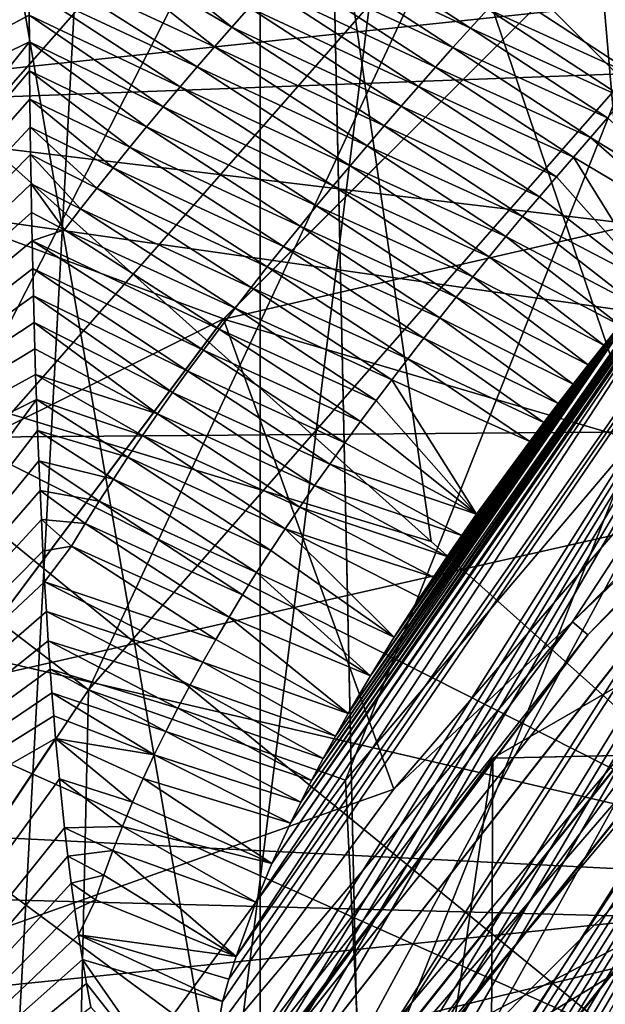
# Model space of a CAD drawing. Header units: metres. Extents: x -25 to 25, y -125 to 22.
# Tile 170 of 256: x -8.67 to -7.65, y 6.01 to 7.72. Entities that reach past the tile are written whole.
import ezdxf

# ---------------------------------------------------------------- set-up
doc = ezdxf.new("R2010")
doc.units = ezdxf.units.M
doc.layers.add('solid_500465', color=7, linetype='CONTINUOUS')

msp = doc.modelspace()

# ---------------------------------------------------------------- linework, layer by layer
at = {"layer": 'solid_500465'}
for points in [[(-8.249394, 13.708605), (-6.716976, 14.521733), (-7.962317, 0.502734)], [(-6.716976, 14.521733), (-7.837097, 1.493303), (-7.962317, 0.502734)], [(-6.716976, 14.521733), (-7.587209, 2.467131), (-7.837097, 1.493303)], [(-9.563725, 7.246791, 3.5), (-8.650029, 8.316728, 3.5), (-9.686074, 14.435074, 3.5)], [(-9.681293, -12.738502), (-9.681293, 12.738502), (-8.249394, 13.708605)], [(-8.249394, -13.708605), (-9.681293, -12.738502), (-8.249394, 13.708605)], [(-8.249394, -13.708605), (-8.249394, 13.708605), (-7.962317, 0.502734)], [(-7.823141, 7.775918, 3.761097), (-7.585887, 7.620748, 3.956234), (-4.329889, 12.656984, 3.946384)], [(-6.797358, 10.431823, 45), (-7.817688, 9.685157, 45), (-7.560942, 6.695974, 45)], [(-7.845057, 6.44031, 68.124725), (-1.654943, 10.014174, 68.124725), (-1.654943, 10.014174, 60.357105)], [(-7.845057, 6.44031, 68.124725), (-1.654943, 10.014174, 60.357105), (-7.845057, 6.44031, 60.357105)], [(-2.48787, 9.533283, 60.059658), (-7.845057, 6.44031, 60.357105), (-1.654943, 10.014174, 60.357105)], [(-7.067791, 6.889064, 68.286705), (-1.654943, 10.014174, 68.124725), (-7.845057, 6.44031, 68.124725)], [(-7.817688, 9.685157, 45), (-8.836264, 8.756867, 45), (-8.310891, 5.738495, 45)], [(-7.817688, 9.685157, 45), (-8.310891, 5.738495, 45), (-7.560942, 6.695974, 45)], [(-7.012894, 6.920759, 60.059891), (-7.845057, 6.44031, 60.357105), (-2.48787, 9.533283, 60.059658)], [(-8.264836, 8.976912, 94.245209), (-10.189615, 8.821753, 94.046913), (-8.770614, 7.550407, 94.364868)], [(-8.264836, 8.976912, 94.245209), (-8.770614, 7.550407, 94.364868), (-7.952155, 6.817183, 94.527313)], [(-8.264836, 8.976912, 94.245209), (-7.952155, 6.817183, 94.527313), (-7.346478, 6.274583, 94.63765)], [(-6.32228, 6.303212, 94.723907), (-8.264836, 8.976912, 94.245209), (-7.346478, 6.274583, 94.63765)], [(-4.043437, 7.968793, 94.722893), (-8.264836, 8.976912, 94.245209), (-6.32228, 6.303212, 94.723907)], [(-7.915051, 7.915051, 83.106483), (-6.814216, 8.880459, 83.106483), (-7.618665, 7.618665, 83.250923)], [(-8.190596, 8.769879, 47), (-9.308294, 7.573136, 47), (-7.202996, 8.313547, 47)], [(-9.308294, 7.573136, 45), (-9.308294, 7.573136, 47), (-8.190596, 8.769879, 47)], [(-8.190596, 8.769879, 45), (-9.308294, 7.573136, 45), (-8.190596, 8.769879, 47)], [(-4.864334, 8.043522, 45), (-9.308294, 7.573136, 45), (-8.190596, 8.769879, 45)], [(-8.836264, 8.756867, 45), (-8.94376, 4.692109, 45), (-8.310891, 5.738495, 45)], [(-8.682837, 8.682837, 81.773636), (-8.575216, 8.575216, 82.190041), (-9.621145, 7.382564, 82.190041)], [(-9.621145, 7.382564, 82.190041), (-8.575216, 8.575216, 82.190041), (-9.430586, 7.236343, 82.562675)], [(-8.575216, 8.575216, 82.190041), (-8.405374, 8.405374, 82.562675), (-9.430586, 7.236343, 82.562675)], [(-9.430586, 7.236343, 82.562675), (-8.405374, 8.405374, 82.562675), (-9.17958, 7.043739, 82.873245)], [(-8.405374, 8.405374, 82.562675), (-8.181655, 8.181654, 82.873245), (-9.17958, 7.043739, 82.873245)], [(-8.650623, 8.258298, 3.50032), (-8.650029, 8.316728, 3.5), (-9.563725, 7.246791, 3.5)], [(-9.456983, 8.084173, 32.752361), (-4.355293, 8.30193, 32.885952), (-5.323734, 7.71586, 32.860592)], [(-9.308294, 7.573136, 47), (-8.312812, 7.203871, 47), (-7.202996, 8.313547, 47)], [(-7.203468, 8.313246, 53.009251), (-8.313246, 7.203468, 53.009251), (-6.974238, 7.511491, 53.442265)], [(-8.312812, 7.203871, 47), (-8.313246, 7.203468, 53.009251), (-7.203468, 8.313246, 53.009251)], [(-7.202996, 8.313547, 47), (-8.312812, 7.203871, 47), (-7.203468, 8.313246, 53.009251)], [(-8.65106, 8.200789, 3.501258), (-8.650623, 8.258298, 3.50032), (-9.563725, 7.246791, 3.5)], [(-8.651359, 8.144203, 3.502784), (-8.65106, 8.200789, 3.501258), (-9.563725, 7.246791, 3.5)], [(-9.17958, 7.043739, 82.873245), (-8.181655, 8.181654, 82.873245), (-8.880459, 6.814216, 83.106483)], [(-8.181655, 8.181654, 82.873245), (-7.915051, 7.915051, 83.106483), (-8.880459, 6.814216, 83.106483)], [(-8.651538, 8.088543, 3.504866), (-8.651359, 8.144203, 3.502784), (-9.563725, 7.246791, 3.5)], [(-9.904326, 7.544961, 32.740646), (-9.456983, 8.084173, 32.752361), (-5.323734, 7.71586, 32.860592)], [(-8.651615, 8.033809, 3.507473), (-8.651538, 8.088543, 3.504866), (-9.563725, 7.246791, 3.5)], [(-4.864334, 8.043522, 45), (-6.061718, 7.184397, 45), (-9.308294, 7.573136, 45)], [(-8.651619, 7.98002, 3.510574), (-8.651615, 8.033809, 3.507473), (-9.563725, 7.246791, 3.5)], [(-8.651588, 7.927214, 3.514133), (-8.651619, 7.98002, 3.510574), (-9.563725, 7.246791, 3.5)], [(-8.354679, 5.761317, 4.32345), (-8.354318, 5.724956, 4.346213), (-6.985594, 7.964842, 4.282071)], [(-8.353404, 5.797375, 4.302856), (-8.354679, 5.761317, 4.32345), (-6.985594, 7.964842, 4.282071)], [(-8.354318, 5.724956, 4.346213), (-8.352133, 5.689579, 4.370653), (-6.985594, 7.964842, 4.282071)], [(-8.315067, 6.017425, 4.210479), (-8.353404, 5.797375, 4.302856), (-6.985594, 7.964842, 4.282071)], [(-8.352133, 5.689579, 4.370653), (-8.347909, 5.655534, 4.396883), (-6.985594, 7.964842, 4.282071)], [(-8.347909, 5.655534, 4.396883), (-8.341982, 5.623248, 4.424391), (-6.985594, 7.964842, 4.282071)], [(-8.341982, 5.623248, 4.424391), (-8.305475, 5.522134, 4.536471), (-6.985594, 7.964842, 4.282071)], [(-8.303867, 6.05629, 4.198592), (-8.315067, 6.017425, 4.210479), (-6.985594, 7.964842, 4.282071)], [(-8.305475, 5.522134, 4.536471), (-6.849393, 7.771186, 4.599746), (-6.985594, 7.964842, 4.282071)], [(-8.291224, 6.096097, 4.187498), (-8.303867, 6.05629, 4.198592), (-6.985594, 7.964842, 4.282071)], [(-8.291224, 6.096097, 4.187498), (-6.985594, 7.964842, 4.282071), (-7.380831, 7.486828, 4.196004)], [(-8.651508, 7.875339, 3.518125), (-8.651588, 7.927214, 3.514133), (-9.563725, 7.246791, 3.5)], [(-8.880459, 6.814216, 83.106483), (-7.915051, 7.915051, 83.106483), (-8.547921, 6.559051, 83.250923)], [(-8.298844, 7.711177, 3.602469), (-8.556861, 7.918261, 3.524122), (-8.588534, 7.882498, 3.523846)], [(-8.298844, 7.711177, 3.602469), (-8.268711, 7.745354, 3.604048), (-8.556861, 7.918261, 3.524122)], [(-7.915051, 7.915051, 83.106483), (-7.618665, 7.618665, 83.250923), (-8.547921, 6.559051, 83.250923)], [(-8.651368, 7.82682, 3.522305), (-8.651508, 7.875339, 3.518125), (-9.563725, 7.246791, 3.5)], [(-8.328811, 7.676829, 3.601077), (-8.588534, 7.882498, 3.523846), (-8.651368, 7.82682, 3.522305)], [(-8.328811, 7.676829, 3.601077), (-8.298844, 7.711177, 3.602469), (-8.588534, 7.882498, 3.523846)], [(-7.884018, 7.709085, 3.753154), (-8.146682, 7.880456, 3.612235), (-8.177397, 7.846912, 3.609908)], [(-7.884018, 7.709085, 3.753154), (-7.853633, 7.742576, 3.757023), (-8.146682, 7.880456, 3.612235)], [(-7.914288, 7.675445, 3.749492), (-8.177397, 7.846912, 3.609908), (-8.207979, 7.813217, 3.607768)], [(-7.914288, 7.675445, 3.749492), (-7.884018, 7.709085, 3.753154), (-8.177397, 7.846912, 3.609908)], [(-8.651145, 7.779041, 3.526844), (-8.651368, 7.82682, 3.522305), (-9.563725, 7.246791, 3.5)], [(-8.3586, 7.642304, 3.599874), (-8.651368, 7.82682, 3.522305), (-8.651145, 7.779041, 3.526844)], [(-8.3586, 7.642304, 3.599874), (-8.328811, 7.676829, 3.601077), (-8.651368, 7.82682, 3.522305)], [(-7.944433, 7.64165, 3.746038), (-8.207979, 7.813217, 3.607768), (-8.23842, 7.779366, 3.605815)], [(-7.944433, 7.64165, 3.746038), (-7.914288, 7.675445, 3.749492), (-8.207979, 7.813217, 3.607768)], [(-8.650823, 7.731955, 3.53173), (-8.651145, 7.779041, 3.526844), (-9.563725, 7.246791, 3.5)], [(-8.388203, 7.607595, 3.598858), (-8.651145, 7.779041, 3.526844), (-8.650823, 7.731955, 3.53173)], [(-8.388203, 7.607595, 3.598858), (-8.3586, 7.642304, 3.599874), (-8.651145, 7.779041, 3.526844)], [(-8.305475, 5.522134, 4.536471), (-8.264472, 5.466255, 4.630744), (-6.849393, 7.771186, 4.599746)], [(-7.974446, 7.607698, 3.742793), (-8.23842, 7.779366, 3.605815), (-8.268711, 7.745354, 3.604048)], [(-8.264472, 5.466255, 4.630744), (-8.246707, 5.45037, 4.667427), (-6.849393, 7.771186, 4.599746)], [(-8.246707, 5.45037, 4.667427), (-8.226792, 5.436005, 4.70718), (-6.849393, 7.771186, 4.599746)], [(-7.974446, 7.607698, 3.742793), (-7.944433, 7.64165, 3.746038), (-8.23842, 7.779366, 3.605815)], [(-8.226792, 5.436005, 4.70718), (-8.204576, 5.4244, 4.749432), (-6.849393, 7.771186, 4.599746)], [(-8.204576, 5.4244, 4.749432), (-8.160493, 5.41094, 4.82949), (-6.849393, 7.771186, 4.599746)], [(-8.160493, 5.41094, 4.82949), (-6.71395, 7.614565, 4.962439), (-6.849393, 7.771186, 4.599746)], [(-7.853633, 7.742576, 3.757023), (-7.585887, 7.620748, 3.956234), (-7.823141, 7.775918, 3.761097)], [(-8.004318, 7.573585, 3.739759), (-8.268711, 7.745354, 3.604048), (-8.298844, 7.711177, 3.602469)], [(-8.004318, 7.573585, 3.739759), (-7.974446, 7.607698, 3.742793), (-8.268711, 7.745354, 3.604048)], [(-7.615821, 7.587078, 3.950826), (-7.853633, 7.742576, 3.757023), (-7.884018, 7.709085, 3.753154)], [(-7.615821, 7.587078, 3.950826), (-7.585887, 7.620748, 3.956234), (-7.853633, 7.742576, 3.757023)], [(-8.650449, 7.685612, 3.536936), (-8.650823, 7.731955, 3.53173), (-9.563725, 7.246791, 3.5)], [(-8.41761, 7.572697, 3.598031), (-8.650823, 7.731955, 3.53173), (-8.650449, 7.685612, 3.536936)], [(-8.41761, 7.572697, 3.598031), (-8.388203, 7.607595, 3.598858), (-8.650823, 7.731955, 3.53173)], [(-9.904326, 7.544961, 32.740646), (-5.323734, 7.71586, 32.860592), (-6.215437, 7.018474, 32.837242)], [(-8.034039, 7.539307, 3.736937), (-8.298844, 7.711177, 3.602469), (-8.328811, 7.676829, 3.601077)], [(-8.034039, 7.539307, 3.736937), (-8.004318, 7.573585, 3.739759), (-8.298844, 7.711177, 3.602469)], [(-7.645662, 7.553257, 3.945643), (-7.884018, 7.709085, 3.753154), (-7.914288, 7.675445, 3.749492)], [(-7.645662, 7.553257, 3.945643), (-7.615821, 7.587078, 3.950826), (-7.884018, 7.709085, 3.753154)], [(-7.706255, 6.677508, 53.486858), (-6.677508, 7.706255, 53.486858), (-7.516644, 6.968684, 53.442265)], [(-6.654735, 7.679974, 53.547066), (-6.677508, 7.706255, 53.486858), (-7.706255, 6.677508, 53.486858)], [(-9.47576, 6.64869, 3.536217), (-8.650449, 7.685612, 3.536936), (-9.563725, 7.246791, 3.5)], [(-8.649997, 7.635363, 3.543023), (-8.650449, 7.685612, 3.536936), (-9.47576, 6.64869, 3.536217)], [(-8.446811, 7.537603, 3.597394), (-8.650449, 7.685612, 3.536936), (-8.649997, 7.635363, 3.543023)], [(-8.446811, 7.537603, 3.597394), (-8.41761, 7.572697, 3.598031), (-8.650449, 7.685612, 3.536936)], [(-8.063601, 7.504858, 3.734329), (-8.328811, 7.676829, 3.601077), (-8.3586, 7.642304, 3.599874)], [(-8.063601, 7.504858, 3.734329), (-8.034039, 7.539307, 3.736937), (-8.328811, 7.676829, 3.601077)], [(-7.675399, 7.51928, 3.940688), (-7.914288, 7.675445, 3.749492), (-7.944433, 7.64165, 3.746038)], [(-7.675399, 7.51928, 3.940688), (-7.645662, 7.553257, 3.945643), (-7.914288, 7.675445, 3.749492)], [(-7.679974, 6.654735, 53.547066), (-6.654735, 7.679974, 53.547066), (-7.706255, 6.677508, 53.486858)], [(-7.679974, 6.654735, 53.547066), (-7.443311, 6.900697, 53.615471), (-6.654735, 7.679974, 53.547066)], [(-8.649486, 7.585996, 3.549455), (-8.649997, 7.635363, 3.543023), (-9.47576, 6.64869, 3.536217)], [(-8.475792, 7.502305, 3.596948), (-8.649997, 7.635363, 3.543023), (-8.649486, 7.585996, 3.549455)], [(-8.475792, 7.502305, 3.596948), (-8.446811, 7.537603, 3.597394), (-8.649997, 7.635363, 3.543023)], [(-8.092991, 7.470233, 3.731939), (-8.3586, 7.642304, 3.599874), (-8.388203, 7.607595, 3.598858)], [(-8.092991, 7.470233, 3.731939), (-8.063601, 7.504858, 3.734329), (-8.3586, 7.642304, 3.599874)], [(-7.705025, 7.485147, 3.935962), (-7.944433, 7.64165, 3.746038), (-7.974446, 7.607698, 3.742793)], [(-7.705025, 7.485147, 3.935962), (-7.675399, 7.51928, 3.940688), (-7.944433, 7.64165, 3.746038)], [(-8.547921, 6.559051, 83.250923), (-7.618665, 7.618665, 83.250923), (-8.100858, 6.402357, 83.299477)], [(-7.618665, 7.618665, 83.250923), (-7.593395, 7.000593, 83.299477), (-8.100858, 6.402357, 83.299477)], [(-8.122199, 7.435428, 3.729768), (-8.388203, 7.607595, 3.598858), (-8.41761, 7.572697, 3.598031)], [(-8.122199, 7.435428, 3.729768), (-8.092991, 7.470233, 3.731939), (-8.388203, 7.607595, 3.598858)], [(-8.160493, 5.41094, 4.82949), (-8.13992, 5.408568, 4.865188), (-6.71395, 7.614565, 4.962439)], [(-8.13992, 5.408568, 4.865188), (-8.118339, 5.408184, 4.901854), (-6.71395, 7.614565, 4.962439)], [(-8.118339, 5.408184, 4.901854), (-8.095954, 5.409924, 4.939043), (-6.71395, 7.614565, 4.962439)], [(-8.095954, 5.409924, 4.939043), (-8.072884, 5.413922, 4.976398), (-6.71395, 7.614565, 4.962439)], [(-8.072884, 5.413922, 4.976398), (-8.048999, 5.420129, 5.014198), (-6.71395, 7.614565, 4.962439)], [(-8.048999, 5.420129, 5.014198), (-8.024573, 5.428453, 5.05201), (-6.71395, 7.614565, 4.962439)], [(-8.024573, 5.428453, 5.05201), (-7.99987, 5.43881, 5.089343), (-6.71395, 7.614565, 4.962439)], [(-7.73453, 7.450855, 3.931469), (-7.974446, 7.607698, 3.742793), (-8.004318, 7.573585, 3.739759)], [(-7.99987, 5.43881, 5.089343), (-7.974788, 5.451203, 5.1263), (-6.71395, 7.614565, 4.962439)], [(-7.974788, 5.451203, 5.1263), (-7.949279, 5.465596, 5.162936), (-6.71395, 7.614565, 4.962439)], [(-7.73453, 7.450855, 3.931469), (-7.705025, 7.485147, 3.935962), (-7.974446, 7.607698, 3.742793)], [(-7.949279, 5.465596, 5.162936), (-6.611784, 7.477156, 5.346722), (-6.71395, 7.614565, 4.962439)], [(-8.648894, 7.537469, 3.556217), (-8.649486, 7.585996, 3.549455), (-9.47576, 6.64869, 3.536217)], [(-8.504542, 7.466795, 3.596695), (-8.649486, 7.585996, 3.549455), (-8.648894, 7.537469, 3.556217)], [(-8.504542, 7.466795, 3.596695), (-8.475792, 7.502305, 3.596948), (-8.649486, 7.585996, 3.549455)], [(-9.308294, 7.573136, 47), (-10.252693, 6.235343, 47), (-8.312812, 7.203871, 47)], [(-6.061718, 7.184397, 45), (-10.252693, 6.235343, 45), (-9.308294, 7.573136, 45)], [(-8.151217, 7.400436, 3.727818), (-8.41761, 7.572697, 3.598031), (-8.446811, 7.537603, 3.597394)], [(-8.151217, 7.400436, 3.727818), (-8.122199, 7.435428, 3.729768), (-8.41761, 7.572697, 3.598031)], [(-7.763905, 7.4164, 3.927213), (-8.004318, 7.573585, 3.739759), (-8.034039, 7.539307, 3.736937)], [(-7.763905, 7.4164, 3.927213), (-7.73453, 7.450855, 3.931469), (-8.004318, 7.573585, 3.739759)], [(-7.952155, 6.817183, 94.527313), (-8.770614, 7.550407, 94.364868), (-9.116323, 7.169643, 94.36972)], [(-7.675399, 7.51928, 3.940688), (-7.4637, 7.389248, 4.177742), (-7.645662, 7.553257, 3.945643)], [(-10.322961, 6.985881, 32.729683), (-9.904326, 7.544961, 32.740646), (-6.215437, 7.018474, 32.837242)], [(-8.648201, 7.489744, 3.5633), (-8.648894, 7.537469, 3.556217), (-9.47576, 6.64869, 3.536217)], [(-8.533049, 7.431066, 3.596636), (-8.648894, 7.537469, 3.556217), (-8.648201, 7.489744, 3.5633)], [(-8.533049, 7.431066, 3.596636), (-8.504542, 7.466795, 3.596695), (-8.648894, 7.537469, 3.556217)], [(-8.180029, 7.365252, 3.726093), (-8.446811, 7.537603, 3.597394), (-8.475792, 7.502305, 3.596948)], [(-8.180029, 7.365252, 3.726093), (-8.151217, 7.400436, 3.727818), (-8.446811, 7.537603, 3.597394)], [(-7.793139, 7.38178, 3.923196), (-8.034039, 7.539307, 3.736937), (-8.063601, 7.504858, 3.734329)], [(-7.793139, 7.38178, 3.923196), (-7.763905, 7.4164, 3.927213), (-8.034039, 7.539307, 3.736937)], [(-7.705025, 7.485147, 3.935962), (-7.490389, 7.357391, 4.172242), (-7.675399, 7.51928, 3.940688)], [(-7.675399, 7.51928, 3.940688), (-7.490389, 7.357391, 4.172242), (-7.4637, 7.389248, 4.177742)], [(-8.208624, 7.329868, 3.724597), (-8.475792, 7.502305, 3.596948), (-8.504542, 7.466795, 3.596695)], [(-8.208624, 7.329868, 3.724597), (-8.180029, 7.365252, 3.726093), (-8.475792, 7.502305, 3.596948)], [(-8.313246, 7.203468, 53.009251), (-7.516644, 6.968684, 53.442265), (-6.974238, 7.511491, 53.442265)], [(-7.822221, 7.34699, 3.919424), (-8.063601, 7.504858, 3.734329), (-8.092991, 7.470233, 3.731939)], [(-7.822221, 7.34699, 3.919424), (-7.793139, 7.38178, 3.923196), (-8.063601, 7.504858, 3.734329)], [(-8.647366, 7.438694, 3.571347), (-8.648201, 7.489744, 3.5633), (-9.47576, 6.64869, 3.536217)], [(-8.561297, 7.39511, 3.596772), (-8.648201, 7.489744, 3.5633), (-8.647366, 7.438694, 3.571347)], [(-8.561297, 7.39511, 3.596772), (-8.533049, 7.431066, 3.596636), (-8.648201, 7.489744, 3.5633)], [(-8.256786, 6.190482, 4.165156), (-8.291224, 6.096097, 4.187498), (-7.380831, 7.486828, 4.196004)], [(-8.22883, 6.25746, 4.152321), (-8.256786, 6.190482, 4.165156), (-7.380831, 7.486828, 4.196004)], [(-7.408917, 7.453967, 4.18962), (-8.22883, 6.25746, 4.152321), (-7.380831, 7.486828, 4.196004)], [(-7.73453, 7.450855, 3.931469), (-7.567555, 7.263875, 4.157477), (-7.705025, 7.485147, 3.935962)], [(-7.705025, 7.485147, 3.935962), (-7.567555, 7.263875, 4.157477), (-7.490389, 7.357391, 4.172242)], [(-8.236988, 7.294279, 3.723334), (-8.504542, 7.466795, 3.596695), (-8.533049, 7.431066, 3.596636)], [(-8.236988, 7.294279, 3.723334), (-8.208624, 7.329868, 3.724597), (-8.504542, 7.466795, 3.596695)], [(-7.851141, 7.312026, 3.9159), (-8.092991, 7.470233, 3.731939), (-8.122199, 7.435428, 3.729768)], [(-7.851141, 7.312026, 3.9159), (-7.822221, 7.34699, 3.919424), (-8.092991, 7.470233, 3.731939)], [(-7.949279, 5.465596, 5.162936), (-7.923346, 5.481934, 5.19923), (-6.611784, 7.477156, 5.346722)], [(-7.923346, 5.481934, 5.19923), (-7.831457, 5.552019, 5.320106), (-6.611784, 7.477156, 5.346722)], [(-7.831457, 5.552019, 5.320106), (-7.808734, 5.571908, 5.348182), (-6.611784, 7.477156, 5.346722)], [(-7.808734, 5.571908, 5.348182), (-7.7856, 5.593068, 5.376046), (-6.611784, 7.477156, 5.346722)], [(-7.7856, 5.593068, 5.376046), (-7.762067, 5.615489, 5.403619), (-6.611784, 7.477156, 5.346722)], [(-7.762067, 5.615489, 5.403619), (-7.738132, 5.639163, 5.430867), (-6.611784, 7.477156, 5.346722)], [(-7.738132, 5.639163, 5.430867), (-7.71377, 5.664077, 5.457824), (-6.611784, 7.477156, 5.346722)], [(-7.71377, 5.664077, 5.457824), (-7.68897, 5.690222, 5.484485), (-6.611784, 7.477156, 5.346722)], [(-7.68897, 5.690222, 5.484485), (-7.663721, 5.717588, 5.510844), (-6.611784, 7.477156, 5.346722)], [(-7.663721, 5.717588, 5.510844), (-7.587348, 5.799009, 5.599209), (-6.611784, 7.477156, 5.346722)], [(-7.408917, 7.453967, 4.18962), (-8.196618, 6.327842, 4.141188), (-8.22883, 6.25746, 4.152321)], [(-7.408917, 7.453967, 4.18962), (-7.436542, 7.42144, 4.183534), (-8.196618, 6.327842, 4.141188)], [(-7.763905, 7.4164, 3.927213), (-7.567555, 7.263875, 4.157477), (-7.73453, 7.450855, 3.931469)], [(-8.646482, 7.388648, 3.579707), (-8.647366, 7.438694, 3.571347), (-9.47576, 6.64869, 3.536217)], [(-8.589276, 7.358918, 3.597106), (-8.647366, 7.438694, 3.571347), (-8.646482, 7.388648, 3.579707)], [(-8.589276, 7.358918, 3.597106), (-8.561297, 7.39511, 3.596772), (-8.647366, 7.438694, 3.571347)], [(-8.265107, 7.258478, 3.722306), (-8.533049, 7.431066, 3.596636), (-8.561297, 7.39511, 3.596772)], [(-8.265107, 7.258478, 3.722306), (-8.236988, 7.294279, 3.723334), (-8.533049, 7.431066, 3.596636)], [(-7.879886, 7.276884, 3.912629), (-8.122199, 7.435428, 3.729768), (-8.151217, 7.400436, 3.727818)], [(-7.879886, 7.276884, 3.912629), (-7.851141, 7.312026, 3.9159), (-8.122199, 7.435428, 3.729768)], [(-7.436542, 7.42144, 4.183534), (-7.4637, 7.389248, 4.177742), (-8.196618, 6.327842, 4.141188)], [(-7.793139, 7.38178, 3.923196), (-7.567555, 7.263875, 4.157477), (-7.763905, 7.4164, 3.927213)], [(-8.292969, 7.222456, 3.721519), (-8.561297, 7.39511, 3.596772), (-8.589276, 7.358918, 3.597106)], [(-8.292969, 7.222456, 3.721519), (-8.265107, 7.258478, 3.722306), (-8.561297, 7.39511, 3.596772)], [(-7.908445, 7.241559, 3.909615), (-8.151217, 7.400436, 3.727818), (-8.180029, 7.365252, 3.726093)], [(-7.908445, 7.241559, 3.909615), (-7.879886, 7.276884, 3.912629), (-8.151217, 7.400436, 3.727818)], [(-8.64553, 7.33955, 3.588367), (-8.646482, 7.388648, 3.579707), (-9.47576, 6.64869, 3.536217)], [(-8.589276, 7.358918, 3.597106), (-8.646482, 7.388648, 3.579707), (-8.64553, 7.33955, 3.588367)], [(-7.4637, 7.389248, 4.177742), (-8.178815, 6.364315, 4.136322), (-8.196618, 6.327842, 4.141188)], [(-7.4637, 7.389248, 4.177742), (-7.490389, 7.357391, 4.172242), (-8.178815, 6.364315, 4.136322)], [(-7.822221, 7.34699, 3.919424), (-7.59636, 7.228354, 4.152432), (-7.793139, 7.38178, 3.923196)], [(-7.793139, 7.38178, 3.923196), (-7.59636, 7.228354, 4.152432), (-7.567555, 7.263875, 4.157477)], [(-8.320554, 7.186208, 3.720978), (-8.589276, 7.358918, 3.597106), (-8.64553, 7.33955, 3.588367)], [(-8.320554, 7.186208, 3.720978), (-8.292969, 7.222456, 3.721519), (-8.589276, 7.358918, 3.597106)], [(-7.936805, 7.206046, 3.906865), (-8.180029, 7.365252, 3.726093), (-8.208624, 7.329868, 3.724597)], [(-7.936805, 7.206046, 3.906865), (-7.908445, 7.241559, 3.909615), (-8.180029, 7.365252, 3.726093)], [(-7.490389, 7.357391, 4.172242), (-8.159894, 6.401634, 4.131911), (-8.178815, 6.364315, 4.136322)], [(-7.490389, 7.357391, 4.172242), (-7.567555, 7.263875, 4.157477), (-8.159894, 6.401634, 4.131911)], [(-7.851141, 7.312026, 3.9159), (-7.62453, 7.193267, 4.147751), (-7.822221, 7.34699, 3.919424)], [(-7.822221, 7.34699, 3.919424), (-7.62453, 7.193267, 4.147751), (-7.59636, 7.228354, 4.152432)], [(-8.644484, 7.291343, 3.597319), (-8.64553, 7.33955, 3.588367), (-9.47576, 6.64869, 3.536217)], [(-8.347848, 7.149723, 3.720689), (-8.64553, 7.33955, 3.588367), (-8.644484, 7.291343, 3.597319)], [(-8.347848, 7.149723, 3.720689), (-8.320554, 7.186208, 3.720978), (-8.64553, 7.33955, 3.588367)], [(-7.964952, 7.170341, 3.904385), (-8.208624, 7.329868, 3.724597), (-8.236988, 7.294279, 3.723334)], [(-7.964952, 7.170341, 3.904385), (-7.936805, 7.206046, 3.906865), (-8.208624, 7.329868, 3.724597)], [(-7.879886, 7.276884, 3.912629), (-7.652103, 7.158584, 4.143411), (-7.851141, 7.312026, 3.9159)], [(-7.851141, 7.312026, 3.9159), (-7.652103, 7.158584, 4.143411), (-7.62453, 7.193267, 4.147751)], [(-8.643327, 7.243984, 3.606558), (-8.644484, 7.291343, 3.597319), (-9.47576, 6.64869, 3.536217)], [(-8.374832, 7.112994, 3.720657), (-8.644484, 7.291343, 3.597319), (-8.643327, 7.243984, 3.606558)], [(-8.374832, 7.112994, 3.720657), (-8.347848, 7.149723, 3.720689), (-8.644484, 7.291343, 3.597319)], [(-7.992869, 7.134438, 3.902181), (-8.236988, 7.294279, 3.723334), (-8.265107, 7.258478, 3.722306)], [(-7.992869, 7.134438, 3.902181), (-7.964952, 7.170341, 3.904385), (-8.236988, 7.294279, 3.723334)], [(-7.908445, 7.241559, 3.909615), (-7.679092, 7.124287, 4.1394), (-7.879886, 7.276884, 3.912629)], [(-7.879886, 7.276884, 3.912629), (-7.679092, 7.124287, 4.1394), (-7.652103, 7.158584, 4.143411)], [(-8.020543, 7.09833, 3.90026), (-8.265107, 7.258478, 3.722306), (-8.292969, 7.222456, 3.721519)], [(-8.020543, 7.09833, 3.90026), (-7.992869, 7.134438, 3.902181), (-8.265107, 7.258478, 3.722306)], [(-7.567555, 7.263875, 4.157477), (-8.139812, 6.439769, 4.128002), (-8.159894, 6.401634, 4.131911)], [(-7.567555, 7.263875, 4.157477), (-8.118551, 6.478704, 4.124614), (-8.139812, 6.439769, 4.128002)], [(-7.567555, 7.263875, 4.157477), (-7.59636, 7.228354, 4.152432), (-8.118551, 6.478704, 4.124614)], [(-8.642109, 7.197523, 3.616044), (-8.643327, 7.243984, 3.606558), (-9.47576, 6.64869, 3.536217)], [(-8.40149, 7.076011, 3.720889), (-8.643327, 7.243984, 3.606558), (-8.642109, 7.197523, 3.616044)], [(-8.40149, 7.076011, 3.720889), (-8.374832, 7.112994, 3.720657), (-8.643327, 7.243984, 3.606558)], [(-7.936805, 7.206046, 3.906865), (-7.705451, 7.09041, 4.135737), (-7.908445, 7.241559, 3.909615)], [(-7.908445, 7.241559, 3.909615), (-7.705451, 7.09041, 4.135737), (-7.679092, 7.124287, 4.1394)], [(-8.047958, 7.062014, 3.898629), (-8.292969, 7.222456, 3.721519), (-8.320554, 7.186208, 3.720978)], [(-8.047958, 7.062014, 3.898629), (-8.020543, 7.09833, 3.90026), (-8.292969, 7.222456, 3.721519)], [(-7.59636, 7.228354, 4.152432), (-7.62453, 7.193267, 4.147751), (-8.118551, 6.478704, 4.124614)], [(-7.964952, 7.170341, 3.904385), (-7.731192, 7.056944, 4.132407), (-7.936805, 7.206046, 3.906865)], [(-7.936805, 7.206046, 3.906865), (-7.731192, 7.056944, 4.132407), (-7.705451, 7.09041, 4.135737)], [(-10.252693, 6.235343, 47), (-9.253436, 5.947514, 47), (-8.312812, 7.203871, 47)], [(-8.640833, 7.151945, 3.625757), (-8.642109, 7.197523, 3.616044), (-9.47576, 6.64869, 3.536217)], [(-8.313246, 7.203468, 53.009251), (-9.253789, 5.947049, 53.009251), (-8.016948, 6.386787, 53.442265)], [(-9.253436, 5.947514, 47), (-9.253789, 5.947049, 53.009251), (-8.313246, 7.203468, 53.009251)], [(-8.312812, 7.203871, 47), (-9.253436, 5.947514, 47), (-8.313246, 7.203468, 53.009251)], [(-8.4278, 7.038765, 3.721394), (-8.642109, 7.197523, 3.616044), (-8.640833, 7.151945, 3.625757)], [(-8.4278, 7.038765, 3.721394), (-8.40149, 7.076011, 3.720889), (-8.642109, 7.197523, 3.616044)], [(-8.313246, 7.203468, 53.009251), (-8.016948, 6.386787, 53.442265), (-7.516644, 6.968684, 53.442265)], [(-7.62453, 7.193267, 4.147751), (-8.096129, 6.518448, 4.121726), (-8.118551, 6.478704, 4.124614)], [(-7.62453, 7.193267, 4.147751), (-7.652103, 7.158584, 4.143411), (-8.096129, 6.518448, 4.121726)], [(-6.061718, 7.184397, 45), (-7.106941, 6.152347, 45), (-10.252693, 6.235343, 45)], [(-8.075096, 7.025482, 3.897298), (-8.320554, 7.186208, 3.720978), (-8.347848, 7.149723, 3.720689)], [(-8.075096, 7.025482, 3.897298), (-8.047958, 7.062014, 3.898629), (-8.320554, 7.186208, 3.720978)], [(-7.631917, 5.960215, 94.639946), (-9.116323, 7.169643, 94.36972), (-9.453654, 6.774394, 94.373634)], [(-7.346478, 6.274583, 94.63765), (-7.952155, 6.817183, 94.527313), (-9.116323, 7.169643, 94.36972)], [(-7.631917, 5.960215, 94.639946), (-7.346478, 6.274583, 94.63765), (-9.116323, 7.169643, 94.36972)], [(-7.652103, 7.158584, 4.143411), (-7.679092, 7.124287, 4.1394), (-8.096129, 6.518448, 4.121726)], [(-7.992869, 7.134438, 3.902181), (-7.756333, 7.023876, 4.129395), (-7.964952, 7.170341, 3.904385)], [(-7.964952, 7.170341, 3.904385), (-7.756333, 7.023876, 4.129395), (-7.731192, 7.056944, 4.132407)], [(-8.639491, 7.107587, 3.63561), (-8.640833, 7.151945, 3.625757), (-9.47576, 6.64869, 3.536217)], [(-8.4278, 7.038765, 3.721394), (-8.640833, 7.151945, 3.625757), (-8.639491, 7.107587, 3.63561)], [(-8.101938, 6.988727, 3.896276), (-8.347848, 7.149723, 3.720689), (-8.374832, 7.112994, 3.720657)], [(-8.101938, 6.988727, 3.896276), (-8.075096, 7.025482, 3.897298), (-8.347848, 7.149723, 3.720689)], [(-7.679092, 7.124287, 4.1394), (-8.057767, 6.583661, 4.118235), (-8.096129, 6.518448, 4.121726)], [(-7.679092, 7.124287, 4.1394), (-7.705451, 7.09041, 4.135737), (-8.057767, 6.583661, 4.118235)], [(-8.020543, 7.09833, 3.90026), (-7.780896, 6.991191, 4.126688), (-7.992869, 7.134438, 3.902181)], [(-7.992869, 7.134438, 3.902181), (-7.780896, 6.991191, 4.126688), (-7.756333, 7.023876, 4.129395)], [(-8.638054, 7.064011, 3.64568), (-8.639491, 7.107587, 3.63561), (-9.47576, 6.64869, 3.536217)], [(-8.453742, 7.001245, 3.722178), (-8.639491, 7.107587, 3.63561), (-8.638054, 7.064011, 3.64568)], [(-8.453742, 7.001245, 3.722178), (-8.4278, 7.038765, 3.721394), (-8.639491, 7.107587, 3.63561)], [(-8.128466, 6.951743, 3.895572), (-8.374832, 7.112994, 3.720657), (-8.40149, 7.076011, 3.720889)], [(-8.128466, 6.951743, 3.895572), (-8.101938, 6.988727, 3.896276), (-8.374832, 7.112994, 3.720657)], [(-7.705451, 7.09041, 4.135737), (-7.731192, 7.056944, 4.132407), (-8.057767, 6.583661, 4.118235)], [(-8.047958, 7.062014, 3.898629), (-7.873161, 6.864392, 4.118901), (-8.020543, 7.09833, 3.90026)], [(-8.020543, 7.09833, 3.90026), (-7.873161, 6.864392, 4.118901), (-7.780896, 6.991191, 4.126688)], [(-8.154659, 6.914523, 3.895197), (-8.40149, 7.076011, 3.720889), (-8.4278, 7.038765, 3.721394)], [(-8.154659, 6.914523, 3.895197), (-8.128466, 6.951743, 3.895572), (-8.40149, 7.076011, 3.720889)], [(-9.396232, 6.022591, 3.644969), (-8.638054, 7.064011, 3.64568), (-9.47576, 6.64869, 3.536217)], [(-8.636102, 7.009983, 3.658716), (-8.638054, 7.064011, 3.64568), (-9.396232, 6.022591, 3.644969)], [(-8.479294, 6.963441, 3.723252), (-8.638054, 7.064011, 3.64568), (-8.636102, 7.009983, 3.658716)], [(-8.479294, 6.963441, 3.723252), (-8.453742, 7.001245, 3.722178), (-8.638054, 7.064011, 3.64568)], [(-8.075096, 7.025482, 3.897298), (-7.873161, 6.864392, 4.118901), (-8.047958, 7.062014, 3.898629)], [(-7.731192, 7.056944, 4.132407), (-8.016356, 6.650835, 4.116149), (-8.057767, 6.583661, 4.118235)], [(-7.731192, 7.056944, 4.132407), (-7.756333, 7.023876, 4.129395), (-8.016356, 6.650835, 4.116149)], [(-8.180495, 6.877059, 3.895163), (-8.4278, 7.038765, 3.721394), (-8.453742, 7.001245, 3.722178)], [(-8.180495, 6.877059, 3.895163), (-8.154659, 6.914523, 3.895197), (-8.4278, 7.038765, 3.721394)], [(-10.322961, 6.985881, 32.729683), (-6.215437, 7.018474, 32.837242), (-7.015574, 6.217575, 32.816292)], [(-8.101938, 6.988727, 3.896276), (-7.873161, 6.864392, 4.118901), (-8.075096, 7.025482, 3.897298)], [(-7.756333, 7.023876, 4.129395), (-7.780896, 6.991191, 4.126688), (-8.016356, 6.650835, 4.116149)], [(-8.634056, 6.957224, 3.672029), (-8.636102, 7.009983, 3.658716), (-9.396232, 6.022591, 3.644969)], [(-8.504433, 6.925342, 3.724625), (-8.636102, 7.009983, 3.658716), (-8.634056, 6.957224, 3.672029)], [(-8.504433, 6.925342, 3.724625), (-8.479294, 6.963441, 3.723252), (-8.636102, 7.009983, 3.658716)], [(-8.205951, 6.839342, 3.895483), (-8.453742, 7.001245, 3.722178), (-8.479294, 6.963441, 3.723252)], [(-8.205951, 6.839342, 3.895483), (-8.180495, 6.877059, 3.895163), (-8.453742, 7.001245, 3.722178)], [(-8.071266, 5.800269, 83.299477), (-8.100858, 6.402357, 83.299477), (-7.593395, 7.000593, 83.299477)], [(-7.05184, 7.01052, 83.299477), (-8.071266, 5.800269, 83.299477), (-7.593395, 7.000593, 83.299477)], [(-6.970667, 6.467834, 83.250435), (-8.071266, 5.800269, 83.299477), (-7.05184, 7.01052, 83.299477)], [(-10.715958, 6.404247, 32.719391), (-10.322961, 6.985881, 32.729683), (-7.015574, 6.217575, 32.816292)], [(-8.128466, 6.951743, 3.895572), (-7.873161, 6.864392, 4.118901), (-8.101938, 6.988727, 3.896276)], [(-7.780896, 6.991191, 4.126688), (-7.971803, 6.720006, 4.115536), (-8.016356, 6.650835, 4.116149)], [(-7.780896, 6.991191, 4.126688), (-7.873161, 6.864392, 4.118901), (-7.971803, 6.720006, 4.115536)], [(-7.706255, 6.677508, 53.486858), (-7.516644, 6.968684, 53.442265), (-8.016948, 6.386787, 53.442265)], [(-8.631889, 6.90569, 3.685608), (-8.634056, 6.957224, 3.672029), (-9.396232, 6.022591, 3.644969)], [(-8.529134, 6.886934, 3.726308), (-8.634056, 6.957224, 3.672029), (-8.631889, 6.90569, 3.685608)], [(-8.529134, 6.886934, 3.726308), (-8.504433, 6.925342, 3.724625), (-8.634056, 6.957224, 3.672029)], [(-8.231003, 6.801366, 3.89617), (-8.479294, 6.963441, 3.723252), (-8.504433, 6.925342, 3.724625)], [(-8.231003, 6.801366, 3.89617), (-8.205951, 6.839342, 3.895483), (-8.479294, 6.963441, 3.723252)], [(-8.154659, 6.914523, 3.895197), (-7.89906, 6.827502, 4.117457), (-8.128466, 6.951743, 3.895572)], [(-8.128466, 6.951743, 3.895572), (-7.89906, 6.827502, 4.117457), (-7.873161, 6.864392, 4.118901)], [(-8.255624, 6.763122, 3.89724), (-8.504433, 6.925342, 3.724625), (-8.529134, 6.886934, 3.726308)], [(-8.255624, 6.763122, 3.89724), (-8.231003, 6.801366, 3.89617), (-8.504433, 6.925342, 3.724625)], [(-8.180495, 6.877059, 3.895163), (-7.924119, 6.791152, 4.116424), (-8.154659, 6.914523, 3.895197)], [(-8.154659, 6.914523, 3.895197), (-7.924119, 6.791152, 4.116424), (-7.89906, 6.827502, 4.117457)], [(-7.012894, 6.920759, 60.059891), (-7.168465, 6.455001, 59.853554), (-7.845057, 6.44031, 60.357105)], [(-8.629569, 6.855329, 3.699451), (-8.631889, 6.90569, 3.685608), (-9.396232, 6.022591, 3.644969)], [(-8.553369, 6.848206, 3.728315), (-8.631889, 6.90569, 3.685608), (-8.629569, 6.855329, 3.699451)], [(-8.553369, 6.848206, 3.728315), (-8.529134, 6.886934, 3.726308), (-8.631889, 6.90569, 3.685608)], [(-7.443311, 6.900697, 53.615471), (-8.389627, 5.712849, 53.615471), (-8.386324, 5.717699, 58.642895)], [(-7.679974, 6.654735, 53.547066), (-8.389627, 5.712849, 53.615471), (-7.443311, 6.900697, 53.615471)], [(-7.443311, 6.900697, 53.615471), (-8.386324, 5.717699, 58.642895), (-7.440476, 6.903753, 58.642895)], [(-7.335216, 6.264866, 59.146446), (-7.440476, 6.903753, 58.642895), (-8.386324, 5.717699, 58.642895)], [(-8.279786, 6.724601, 3.898712), (-8.529134, 6.886934, 3.726308), (-8.553369, 6.848206, 3.728315)], [(-8.279786, 6.724601, 3.898712), (-8.255624, 6.763122, 3.89724), (-8.529134, 6.886934, 3.726308)], [(-7.067791, 6.889064, 68.286705), (-7.845057, 6.44031, 68.124725), (-6.966481, 6.458962, 68.5)], [(-8.205951, 6.839342, 3.895483), (-7.948356, 6.755328, 4.11579), (-8.180495, 6.877059, 3.895163)], [(-8.180495, 6.877059, 3.895163), (-7.948356, 6.755328, 4.11579), (-7.924119, 6.791152, 4.116424)], [(-8.012714, 5.983429, 43), (-7.256964, 6.878665, 43), (-7.559357, 6.697006, 43)], [(-7.008087, 6.227146, 42.37495), (-7.256964, 6.878665, 43), (-8.012714, 5.983429, 43)], [(-7.873161, 6.864392, 4.118901), (-7.948356, 6.755328, 4.11579), (-7.971803, 6.720006, 4.115536)], [(-7.873161, 6.864392, 4.118901), (-7.924119, 6.791152, 4.116424), (-7.948356, 6.755328, 4.11579)], [(-7.873161, 6.864392, 4.118901), (-7.89906, 6.827502, 4.117457), (-7.924119, 6.791152, 4.116424)], [(-8.626825, 6.800491, 3.715179), (-8.629569, 6.855329, 3.699451), (-9.396232, 6.022591, 3.644969)], [(-8.577111, 6.809144, 3.730659), (-8.629569, 6.855329, 3.699451), (-8.626825, 6.800491, 3.715179)], [(-8.577111, 6.809144, 3.730659), (-8.553369, 6.848206, 3.728315), (-8.629569, 6.855329, 3.699451)], [(-8.303461, 6.685794, 3.900602), (-8.553369, 6.848206, 3.728315), (-8.577111, 6.809144, 3.730659)], [(-8.303461, 6.685794, 3.900602), (-8.279786, 6.724601, 3.898712), (-8.553369, 6.848206, 3.728315)], [(-8.231003, 6.801366, 3.89617), (-8.016356, 6.650835, 4.116149), (-8.205951, 6.839342, 3.895483)], [(-8.205951, 6.839342, 3.895483), (-8.016356, 6.650835, 4.116149), (-7.971803, 6.720006, 4.115536)], [(-8.205951, 6.839342, 3.895483), (-7.971803, 6.720006, 4.115536), (-7.948356, 6.755328, 4.11579)], [(-8.880459, 6.814216, 83.106483), (-8.547921, 6.559051, 83.250923), (-9.330921, 5.38721, 83.250923)], [(-8.623943, 6.747109, 3.731155), (-8.626825, 6.800491, 3.715179), (-9.396232, 6.022591, 3.644969)], [(-8.623943, 6.747109, 3.731155), (-8.577111, 6.809144, 3.730659), (-8.626825, 6.800491, 3.715179)], [(-8.326617, 6.646692, 3.90293), (-8.577111, 6.809144, 3.730659), (-8.623943, 6.747109, 3.731155)], [(-8.326617, 6.646692, 3.90293), (-8.303461, 6.685794, 3.900602), (-8.577111, 6.809144, 3.730659)], [(-7.330519, 6.801727, 41.900002), (-8.262387, 5.633201, 41.900002), (-7.200251, 5.231289, 43)], [(-7.34171, 6.789647, 33), (-8.262387, 5.633201, 41.900002), (-7.330519, 6.801727, 41.900002)], [(-8.262387, 5.633201, 44), (-7.330519, 6.801727, 44), (-8.215775, 5.60142, 43.714622)], [(-7.288669, 6.762896, 44.287014), (-7.330519, 6.801727, 44), (-8.262387, 5.633201, 44)], [(-8.255624, 6.763122, 3.89724), (-8.016356, 6.650835, 4.116149), (-8.231003, 6.801366, 3.89617)], [(-7.330519, 6.801727, 44), (-7.289163, 6.763355, 43.714622), (-8.215775, 5.60142, 43.714622)], [(-7.34171, 6.789647, 33), (-7.291492, 5.27581, 32), (-8.273742, 5.616511, 33)], [(-7.34171, 6.789647, 33), (-8.273742, 5.616511, 33), (-8.262387, 5.633201, 41.900002)], [(-7.910217, 5.633616, 94.641525), (-9.453654, 6.774394, 94.373634), (-9.781332, 6.359079, 94.376251)], [(-7.910217, 5.633616, 94.641525), (-7.631917, 5.960215, 94.639946), (-9.453654, 6.774394, 94.373634)], [(-8.279786, 6.724601, 3.898712), (-8.057767, 6.583661, 4.118235), (-8.255624, 6.763122, 3.89724)], [(-7.288669, 6.762896, 44.287014), (-8.262387, 5.633201, 44), (-8.215218, 5.60104, 44.287014)], [(-8.255624, 6.763122, 3.89724), (-8.057767, 6.583661, 4.118235), (-8.016356, 6.650835, 4.116149)], [(-8.081747, 5.510042, 43.470711), (-8.215775, 5.60142, 43.714622), (-7.289163, 6.763355, 43.714622)], [(-7.288669, 6.762896, 44.287014), (-8.215218, 5.60104, 44.287014), (-7.169337, 6.652172, 44.530537)], [(-7.170252, 6.653021, 43.470711), (-8.081747, 5.510042, 43.470711), (-7.289163, 6.763355, 43.714622)], [(-8.620891, 6.69516, 3.747366), (-8.623943, 6.747109, 3.731155), (-9.396232, 6.022591, 3.644969)], [(-8.349218, 6.607284, 3.905721), (-8.623943, 6.747109, 3.731155), (-8.620891, 6.69516, 3.747366)], [(-8.349218, 6.607284, 3.905721), (-8.326617, 6.646692, 3.90293), (-8.623943, 6.747109, 3.731155)], [(-8.303461, 6.685794, 3.900602), (-8.057767, 6.583661, 4.118235), (-8.279786, 6.724601, 3.898712)], [(-8.617653, 6.644624, 3.763794), (-8.620891, 6.69516, 3.747366), (-9.396232, 6.022591, 3.644969)], [(-8.371231, 6.567562, 3.909), (-8.620891, 6.69516, 3.747366), (-8.617653, 6.644624, 3.763794)], [(-8.371231, 6.567562, 3.909), (-8.349218, 6.607284, 3.905721), (-8.620891, 6.69516, 3.747366)], [(-7.559357, 6.697006, 43), (-8.310891, 5.738495, 45), (-8.312137, 5.737454, 43)], [(-8.012714, 5.983429, 43), (-7.559357, 6.697006, 43), (-8.312137, 5.737454, 43)], [(-7.559357, 6.697006, 43), (-7.560942, 6.695974, 45), (-8.310891, 5.738495, 45)], [(-8.578125, 5.512826, 53.486858), (-7.706255, 6.677508, 53.486858), (-8.472284, 5.769134, 53.442265)], [(-7.679974, 6.654735, 53.547066), (-7.706255, 6.677508, 53.486858), (-8.578125, 5.512826, 53.486858)], [(-7.706255, 6.677508, 53.486858), (-8.016948, 6.386787, 53.442265), (-8.472284, 5.769134, 53.442265)], [(-8.326617, 6.646692, 3.90293), (-8.096129, 6.518448, 4.121726), (-8.303461, 6.685794, 3.900602)], [(-8.303461, 6.685794, 3.900602), (-8.096129, 6.518448, 4.121726), (-8.057767, 6.583661, 4.118235)], [(-8.614276, 6.595497, 3.780394), (-8.617653, 6.644624, 3.763794), (-9.396232, 6.022591, 3.644969)], [(-8.392615, 6.527514, 3.912791), (-8.617653, 6.644624, 3.763794), (-8.614276, 6.595497, 3.780394)], [(-8.392615, 6.527514, 3.912791), (-8.371231, 6.567562, 3.909), (-8.617653, 6.644624, 3.763794)], [(-8.54887, 5.494025, 53.547066), (-7.679974, 6.654735, 53.547066), (-8.578125, 5.512826, 53.486858)], [(-8.54887, 5.494025, 53.547066), (-8.389627, 5.712849, 53.615471), (-7.679974, 6.654735, 53.547066)], [(-8.349218, 6.607284, 3.905721), (-8.096129, 6.518448, 4.121726), (-8.326617, 6.646692, 3.90293)], [(-8.215218, 5.60104, 44.287014), (-8.080716, 5.509339, 44.530537), (-7.169337, 6.652172, 44.530537)], [(-7.880749, 5.373003, 43.307541), (-8.081747, 5.510042, 43.470711), (-7.170252, 6.653021, 43.470711)], [(-7.169337, 6.652172, 44.530537), (-8.080716, 5.509339, 44.530537), (-6.990726, 6.486446, 44.693134)], [(-6.991922, 6.487556, 43.307541), (-7.880749, 5.373003, 43.307541), (-7.170252, 6.653021, 43.470711)], [(-8.371231, 6.567562, 3.909), (-8.118551, 6.478704, 4.124614), (-8.349218, 6.607284, 3.905721)], [(-8.349218, 6.607284, 3.905721), (-8.118551, 6.478704, 4.124614), (-8.096129, 6.518448, 4.121726)], [(-8.611233, 6.554224, 3.794844), (-8.614276, 6.595497, 3.780394), (-9.396232, 6.022591, 3.644969)], [(-8.41333, 6.487132, 3.917128), (-8.614276, 6.595497, 3.780394), (-8.611233, 6.554224, 3.794844)], [(-8.41333, 6.487132, 3.917128), (-8.392615, 6.527514, 3.912791), (-8.614276, 6.595497, 3.780394)], [(-9.330921, 5.38721, 83.250923), (-8.547921, 6.559051, 83.250923), (-8.564785, 5.770338, 83.299477)], [(-8.547921, 6.559051, 83.250923), (-8.100858, 6.402357, 83.299477), (-8.564785, 5.770338, 83.299477)], [(-8.392615, 6.527514, 3.912791), (-8.139812, 6.439769, 4.128002), (-8.371231, 6.567562, 3.909)], [(-8.371231, 6.567562, 3.909), (-8.139812, 6.439769, 4.128002), (-8.118551, 6.478704, 4.124614)], [(-8.608056, 6.513978, 3.809403), (-8.611233, 6.554224, 3.794844), (-9.396232, 6.022591, 3.644969)], [(-8.433331, 6.446403, 3.922045), (-8.611233, 6.554224, 3.794844), (-8.608056, 6.513978, 3.809403)], [(-8.433331, 6.446403, 3.922045), (-8.41333, 6.487132, 3.917128), (-8.611233, 6.554224, 3.794844)], [(-8.41333, 6.487132, 3.917128), (-8.159894, 6.401634, 4.131911), (-8.392615, 6.527514, 3.912791)], [(-8.392615, 6.527514, 3.912791), (-8.159894, 6.401634, 4.131911), (-8.139812, 6.439769, 4.128002)], [(-8.60476, 6.474769, 3.824044), (-8.608056, 6.513978, 3.809403), (-9.396232, 6.022591, 3.644969)], [(-8.433331, 6.446403, 3.922045), (-8.608056, 6.513978, 3.809403), (-8.60476, 6.474769, 3.824044)], [(-8.433331, 6.446403, 3.922045), (-8.178815, 6.364315, 4.136322), (-8.41333, 6.487132, 3.917128)], [(-8.41333, 6.487132, 3.917128), (-8.178815, 6.364315, 4.136322), (-8.159894, 6.401634, 4.131911)], [(-8.080716, 5.509339, 44.530537), (-7.8794, 5.372084, 44.693134), (-6.990726, 6.486446, 44.693134)], [(-7.894473, 5.38236, 59.272587), (-7.004099, 6.498854, 59.272587), (-7.804139, 5.670039, 59.146446)], [(-7.894473, 5.38236, 59.272587), (-6.968542, 6.465861, 59.421471), (-7.004099, 6.498854, 59.272587)], [(-7.643439, 5.211208, 43.25), (-7.880749, 5.373003, 43.307541), (-6.991922, 6.487556, 43.307541)], [(-6.990726, 6.486446, 44.693134), (-7.8794, 5.372084, 44.693134), (-6.780082, 6.290997, 44.75)], [(-7.004099, 6.498854, 59.272587), (-7.335216, 6.264866, 59.146446), (-7.804139, 5.670039, 59.146446)], [(-9.29974, 5.432959, 3.823055), (-8.60476, 6.474769, 3.824044), (-9.396232, 6.022591, 3.644969)], [(-8.598328, 6.40443, 3.851491), (-8.60476, 6.474769, 3.824044), (-9.29974, 5.432959, 3.823055)], [(-8.452569, 6.405318, 3.927577), (-8.433331, 6.446403, 3.922045), (-8.60476, 6.474769, 3.824044)], [(-8.470995, 6.363865, 3.933769), (-8.60476, 6.474769, 3.824044), (-8.598328, 6.40443, 3.851491)], [(-8.470995, 6.363865, 3.933769), (-8.452569, 6.405318, 3.927577), (-8.60476, 6.474769, 3.824044)], [(-7.856791, 5.356669, 83.250435), (-8.071266, 5.800269, 83.299477), (-6.970667, 6.467834, 83.250435)], [(-7.9972, 5.394324, 59.853554), (-7.845057, 6.44031, 60.357105), (-7.168465, 6.455001, 59.853554)], [(-7.532338, 5.87812, 59.726994), (-7.9972, 5.394324, 59.853554), (-7.168465, 6.455001, 59.853554)], [(-7.894473, 5.38236, 59.272587), (-7.854395, 5.355036, 59.421471), (-6.968542, 6.465861, 59.421471)], [(-7.856791, 5.356669, 83.250435), (-6.970667, 6.467834, 83.250435), (-7.510602, 5.120642, 83.10553)], [(-6.968542, 6.465861, 59.421471), (-7.854395, 5.355036, 59.421471), (-7.066514, 6.35853, 59.578064)], [(7.850011, 5.350457, 68.5), (-6.966481, 6.458962, 68.5), (-7.850137, 5.350272, 68.5)], [(-7.845057, 6.44031, 68.124725), (-7.850137, 5.350272, 68.5), (-6.966481, 6.458962, 68.5)], [(-7.845057, 6.44031, 68.124725), (-7.845057, 6.44031, 60.357105), (-8.500139, 5.547083, 60.357105)], [(-7.9972, 5.394324, 59.853554), (-8.500139, 5.547083, 60.357105), (-7.845057, 6.44031, 60.357105)], [(-8.500138, 5.547085, 68.124725), (-7.845057, 6.44031, 68.124725), (-8.500139, 5.547083, 60.357105)], [(-8.500138, 5.547085, 68.124725), (-7.850137, 5.350272, 68.5), (-7.845057, 6.44031, 68.124725)], [(-8.452569, 6.405318, 3.927577), (-8.196618, 6.327842, 4.141188), (-8.433331, 6.446403, 3.922045)], [(-8.433331, 6.446403, 3.922045), (-8.196618, 6.327842, 4.141188), (-8.178815, 6.364315, 4.136322)], [(-11.083694, 5.799731, 32.709763), (-10.715958, 6.404247, 32.719391), (-7.015574, 6.217575, 32.816292)], [(-8.589501, 6.319477, 3.886848), (-8.598328, 6.40443, 3.851491), (-9.29974, 5.432959, 3.823055)], [(-8.488551, 6.322034, 3.940668), (-8.598328, 6.40443, 3.851491), (-8.589501, 6.319477, 3.886848)], [(-8.488551, 6.322034, 3.940668), (-8.470995, 6.363865, 3.933769), (-8.598328, 6.40443, 3.851491)], [(-8.071266, 5.800269, 83.299477), (-8.564785, 5.770338, 83.299477), (-8.100858, 6.402357, 83.299477)], [(-8.470995, 6.363865, 3.933769), (-8.22883, 6.25746, 4.152321), (-8.452569, 6.405318, 3.927577)], [(-8.452569, 6.405318, 3.927577), (-8.22883, 6.25746, 4.152321), (-8.196618, 6.327842, 4.141188)], [(-9.253789, 5.947049, 53.009251), (-8.472284, 5.769134, 53.442265), (-8.016948, 6.386787, 53.442265)], [(-8.180646, 5.29029, 94.642235), (-9.781332, 6.359079, 94.376251), (-10.094552, 5.919539, 94.377907)], [(-8.180646, 5.29029, 94.642235), (-7.910217, 5.633616, 94.641525), (-9.781332, 6.359079, 94.376251)], [(-8.488551, 6.322034, 3.940668), (-8.22883, 6.25746, 4.152321), (-8.470995, 6.363865, 3.933769)], [(-7.854395, 5.355036, 59.421471), (-7.88152, 5.314901, 59.578064), (-7.066514, 6.35853, 59.578064)], [(-7.532338, 5.87812, 59.726994), (-7.066514, 6.35853, 59.578064), (-7.88152, 5.314901, 59.578064)], [(-8.583819, 6.270395, 3.908468), (-8.589501, 6.319477, 3.886848), (-9.29974, 5.432959, 3.823055)], [(-8.505181, 6.279814, 3.948325), (-8.488551, 6.322034, 3.940668), (-8.589501, 6.319477, 3.886848)], [(-8.505181, 6.279814, 3.948325), (-8.589501, 6.319477, 3.886848), (-8.583819, 6.270395, 3.908468)], [(-8.505181, 6.279814, 3.948325), (-8.256786, 6.190482, 4.165156), (-8.488551, 6.322034, 3.940668)], [(-8.488551, 6.322034, 3.940668), (-8.256786, 6.190482, 4.165156), (-8.22883, 6.25746, 4.152321)], [(-7.8794, 5.372084, 44.693134), (-7.641979, 5.210213, 44.75), (-6.780082, 6.290997, 44.75)], [(-8.577858, 6.222991, 3.93026), (-8.583819, 6.270395, 3.908468), (-9.29974, 5.432959, 3.823055)], [(-8.520819, 6.237193, 3.956802), (-8.505181, 6.279814, 3.948325), (-8.583819, 6.270395, 3.908468)], [(-8.520819, 6.237193, 3.956802), (-8.583819, 6.270395, 3.908468), (-8.577858, 6.222991, 3.93026)], [(-8.520819, 6.237193, 3.956802), (-8.291224, 6.096097, 4.187498), (-8.505181, 6.279814, 3.948325)], [(-8.505181, 6.279814, 3.948325), (-8.291224, 6.096097, 4.187498), (-8.256786, 6.190482, 4.165156)], [(-7.804139, 5.670039, 59.146446), (-7.335216, 6.264866, 59.146446), (-8.386324, 5.717699, 58.642895)], [(-7.944014, 5.025199, 45), (-11.006212, 4.781347, 45), (-10.252693, 6.235343, 45)], [(-7.106941, 6.152347, 45), (-7.944014, 5.025199, 45), (-10.252693, 6.235343, 45)], [(-8.535397, 6.19416, 3.966165), (-8.520819, 6.237193, 3.956802), (-8.577858, 6.222991, 3.93026)], [(-8.535397, 6.19416, 3.966165), (-8.291224, 6.096097, 4.187498), (-8.520819, 6.237193, 3.956802)], [(-11.083694, 5.799731, 32.709763), (-7.015574, 6.217575, 32.816292), (-7.71453, 5.326973, 32.797989)], [(-8.571665, 6.177379, 3.952126), (-8.577858, 6.222991, 3.93026), (-9.29974, 5.432959, 3.823055)], [(-8.535397, 6.19416, 3.966165), (-8.577858, 6.222991, 3.93026), (-8.571665, 6.177379, 3.952126)], [(-7.008087, 6.227146, 42.37495), (-8.012714, 5.983429, 43), (-7.712065, 5.330542, 42.374931)], [(-7.712065, 5.330542, 42.374931), (-7.71453, 5.326973, 32.797989), (-7.015574, 6.217575, 32.816292)], [(-7.008087, 6.227146, 42.37495), (-7.712065, 5.330542, 42.374931), (-7.015574, 6.217575, 32.816292)], [(-8.565177, 6.133247, 3.974199), (-8.535397, 6.19416, 3.966165), (-8.571665, 6.177379, 3.952126)], [(-8.565177, 6.133247, 3.974199), (-8.291224, 6.096097, 4.187498), (-8.535397, 6.19416, 3.966165)], [(-8.565177, 6.133247, 3.974199), (-8.571665, 6.177379, 3.952126), (-9.29974, 5.432959, 3.823055)], [(-7.638984, 5.208171, 44.975529), (-7.944014, 5.025199, 45), (-7.106941, 6.152347, 45)], [(-7.684006, 5.587054, 5.934557), (-7.644124, 5.276265, 14.039266), (-6.952447, 6.159146, 14.039266)], [(-7.646947, 5.636678, 5.957021), (-7.684006, 5.587054, 5.934557), (-6.952447, 6.159146, 14.039266)], [(-8.558355, 6.090325, 3.9966), (-8.565177, 6.133247, 3.974199), (-9.29974, 5.432959, 3.823055)], [(-8.315067, 6.017425, 4.210479), (-8.565177, 6.133247, 3.974199), (-8.558355, 6.090325, 3.9966)], [(-8.303867, 6.05629, 4.198592), (-8.565177, 6.133247, 3.974199), (-8.315067, 6.017425, 4.210479)], [(-8.565177, 6.133247, 3.974199), (-8.303867, 6.05629, 4.198592), (-8.291224, 6.096097, 4.187498)], [(-8.551249, 6.048737, 4.019241), (-8.558355, 6.090325, 3.9966), (-9.29974, 5.432959, 3.823055)], [(-8.353404, 5.797375, 4.302856), (-8.558355, 6.090325, 3.9966), (-8.551249, 6.048737, 4.019241)], [(-8.315067, 6.017425, 4.210479), (-8.558355, 6.090325, 3.9966), (-8.353404, 5.797375, 4.302856)], [(-8.543697, 6.008016, 4.042424), (-8.551249, 6.048737, 4.019241), (-9.29974, 5.432959, 3.823055)], [(-8.353404, 5.797375, 4.302856), (-8.551249, 6.048737, 4.019241), (-8.543697, 6.008016, 4.042424)]]:
    msp.add_3dface(points, dxfattribs=at)

doc.saveas('drawing.dxf')
